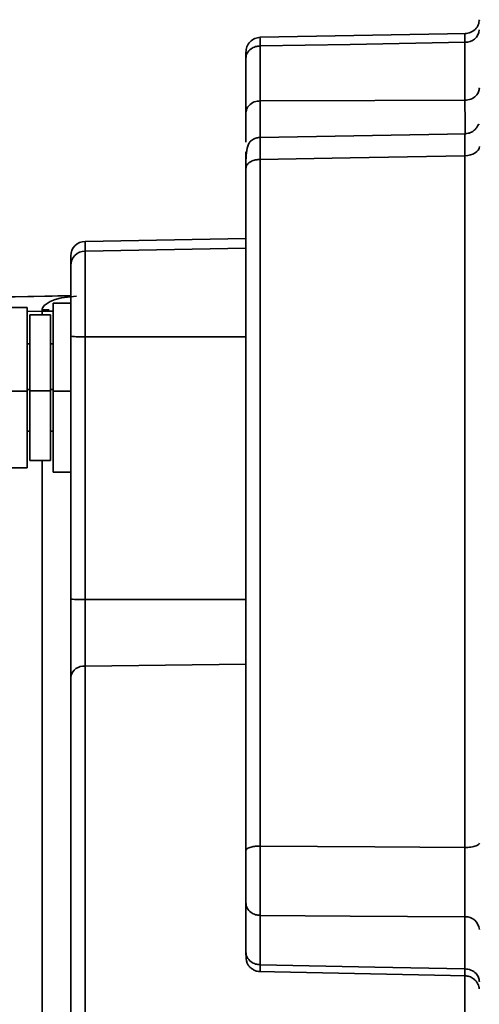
# Model space of a CAD drawing. Header units: millimetres. Extents: x -10540 to 6039, y -7467 to 6433.
# Tile 134 of 236: x -8429 to -8414, y 1931 to 1965. Entities that reach past the tile are written whole.
import ezdxf

# ---------------------------------------------------------------- set-up
doc = ezdxf.new("R2010")
doc.units = ezdxf.units.MM
doc.header["$LTSCALE"] = 8

msp = doc.modelspace()

# ---------------------------------------------------------------- linework, layer by layer
at = {"linetype": 'Continuous', "lineweight": 35}
for p, q in [((-8414.103, 1964.175), (-8421.168, 1964.048)), ((-8421.16, 1963.749), (-8421.16, 1961.867)), ((-8414.146, 1961.888), (-8414.146, 1963.875)), ((-8421.653, 1961.442), (-8421.653, 1963.324)), ((-8414.103, 1960.74), (-8421.168, 1960.614)), ((-8414.146, 1936.263), (-8414.146, 1959.986)), ((-8421.16, 1959.86), (-8421.16, 1936.313)), ((-8421.653, 1936.159), (-8421.653, 1959.548)), ((-8421.653, 1957.144), (-8427.162, 1957.047)), ((-8421.653, 1957.142), (-8427.162, 1957.046)), ((-8427.162, 1957.047), (-8427.162, 1957.046)), ((-8427.162, 1957.046), (-8427.162, 1956.715)), ((-8427.162, 1956.715), (-8421.653, 1956.811)), ((-8427.162, 1956.715), (-8427.162, 1953.777)), ((-8427.653, 1956.215), (-8427.653, 1956.546)), ((-8427.653, 1953.792), (-8427.653, 1956.215)), ((-8427.653, 1955.182), (-8430.434, 1955.13)), ((-8428.563, 1954.847), (-8428.358, 1954.986)), ((-8428.358, 1954.986), (-8428.191, 1955.053)), ((-8427.653, 1954.934), (-8428.253, 1954.934)), ((-8428.253, 1954.934), (-8428.253, 1951.907)), ((-8428.191, 1955.053), (-8427.971, 1955.114)), ((-8427.971, 1955.114), (-8427.459, 1955.166)), ((-8429.153, 1954.784), (-8430.741, 1954.784)), ((-8429.153, 1954.784), (-8429.153, 1951.913)), ((-8428.636, 1954.654), (-8429.153, 1954.645)), ((-8428.636, 1954.534), (-8428.636, 1954.654)), ((-8428.634, 1954.699), (-8428.393, 1954.703)), ((-8428.353, 1954.534), (-8429.053, 1954.534)), ((-8429.053, 1954.534), (-8429.053, 1951.924)), ((-8428.353, 1954.534), (-8428.353, 1951.924)), ((-8429.053, 1953.534), (-8429.153, 1953.534)), ((-8428.253, 1953.534), (-8428.353, 1953.534)), ((-8427.653, 1944.782), (-8427.653, 1953.792)), ((-8427.162, 1953.777), (-8427.162, 1944.767)), ((-8421.653, 1953.774), (-8427.162, 1953.777)), ((-8430.741, 1951.913), (-8429.153, 1951.913)), ((-8429.053, 1951.968), (-8429.153, 1951.968)), ((-8429.153, 1951.913), (-8429.153, 1949.284)), ((-8429.053, 1951.924), (-8428.353, 1951.924)), ((-8429.053, 1951.924), (-8429.053, 1949.534)), ((-8428.253, 1951.968), (-8428.353, 1951.968)), ((-8428.353, 1951.924), (-8428.353, 1949.534)), ((-8428.253, 1951.907), (-8427.653, 1951.907)), ((-8428.253, 1951.907), (-8428.253, 1949.134)), ((-8429.153, 1950.534), (-8429.053, 1950.534)), ((-8428.353, 1950.534), (-8428.253, 1950.534)), ((-8429.053, 1949.534), (-8428.353, 1949.534)), ((-8428.636, 1911.985), (-8428.636, 1949.534)), ((-8430.741, 1949.284), (-8429.153, 1949.284)), ((-8428.253, 1949.134), (-8427.653, 1949.134)), ((-8427.162, 1944.767), (-8427.162, 1942.478)), ((-8427.162, 1944.767), (-8421.653, 1944.763)), ((-8421.653, 1942.545), (-8427.162, 1942.478)), ((-8427.162, 1942.478), (-8427.162, 1911.873)), ((-8427.653, 1911.888), (-8427.653, 1942.13)), ((-8421.653, 1932.683), (-8421.653, 1934.374)), ((-8421.16, 1933.934), (-8421.16, 1932.243)), ((-8414.146, 1932.101), (-8414.146, 1933.886)), ((-8421.215, 1932.006), (-8414.097, 1931.862)), ((-8414.145, 1911.866), (-8414.145, 1931.924))]:
    msp.add_line(p, q, dxfattribs=at)
at = {"linetype": 'Continuous', "lineweight": 35, "flags": 128}
for points in [[(-8414.146, 1963.875), (-8418.074, 1963.804), (-8421.16, 1963.749)], [(-8421.16, 1961.867), (-8417.233, 1961.879), (-8414.146, 1961.888)], [(-8414.146, 1959.986), (-8414.05, 1959.993), (-8413.957, 1960.011), (-8413.872, 1960.04), (-8413.797, 1960.079), (-8413.736, 1960.126), (-8413.691, 1960.18), (-8413.663, 1960.238), (-8413.653, 1960.298)], [(-8414.146, 1959.986), (-8418.074, 1959.915), (-8421.16, 1959.86)], [(-8430.306, 1955.137), (-8428.545, 1955.17), (-8427.653, 1955.187)], [(-8428.636, 1954.654), (-8428.443, 1954.653), (-8428.259, 1954.652), (-8428.253, 1954.652)], [(-8421.16, 1936.313), (-8417.233, 1936.285), (-8414.146, 1936.263)], [(-8414.146, 1933.886), (-8418.074, 1933.913), (-8421.16, 1933.934)], [(-8421.16, 1932.243), (-8417.233, 1932.163), (-8414.146, 1932.101)]]:
    msp.add_lwpolyline(points, dxfattribs=at)
at = {"linetype": 'Continuous', "lineweight": 35}
for centre, radius, start, end in [((-8414.118, 1964.34), 0.466, 266.4561, 355.0771), ((-8427.153, 1956.548), 0.5, 91, 180), ((-8427.154, 1956.546), 0.5, 90.9861, 179.9867), ((-8427.154, 1956.215), 0.5, 90.9861, 179.9867), ((-8427.283, 1957.75), 3.975, 264.6592, 271.7486), ((-8427.283, 1948.74), 3.975, 264.6592, 271.7486), ((-8427.22, 1942.039), 0.442, 82.4186, 168.2072), ((-8414.124, 1933.415), 0.472, 3.784, 92.6602)]:
    msp.add_arc(centre, radius, start, end, dxfattribs=at)
for points, knots in [([(-8413.653, 1964.649), (-8413.66, 1964.591), (-8413.674, 1964.473), (-8413.787, 1964.31), (-8413.954, 1964.197), (-8414.082, 1964.181), (-8414.144, 1964.173)], [0, 0, 0, 0, 0.245357, 0.504301, 0.761109, 1, 1, 1, 1]), ([(-8421.162, 1964.045), (-8421.224, 1964.037), (-8421.352, 1964.021), (-8421.518, 1963.901), (-8421.632, 1963.728), (-8421.647, 1963.595), (-8421.653, 1963.531)], [0, 0, 0, 0, 0.244116, 0.50422, 0.762116, 1, 1, 1, 1]), ([(-8421.168, 1964.017), (-8421.168, 1964.021), (-8421.167, 1964.032), (-8421.163, 1963.856), (-8421.16, 1963.749)], [0, 0, 0, 0, 0.390363, 1, 1, 1, 1]), ([(-8414.146, 1963.875), (-8414.146, 1963.98), (-8414.145, 1964.19), (-8414.144, 1964.166), (-8414.144, 1964.154)], [0, 0, 0, 0, 0.5000412, 1, 1, 1, 1]), ([(-8421.653, 1963.324), (-8421.645, 1963.383), (-8421.627, 1963.508), (-8421.494, 1963.649), (-8421.328, 1963.733), (-8421.215, 1963.744), (-8421.16, 1963.749)], [0, 0, 0, 0, 0.270438, 0.562384, 0.78956, 1, 1, 1, 1]), ([(-8421.653, 1963.324), (-8421.653, 1963.412), (-8421.653, 1963.571), (-8421.653, 1963.532), (-8421.653, 1963.514)], [0, 0, 0, 0, 0.558501, 1, 1, 1, 1]), ([(-8414.146, 1961.888), (-8414.076, 1961.896), (-8413.93, 1961.913), (-8413.765, 1962.028), (-8413.669, 1962.17), (-8413.659, 1962.267), (-8413.653, 1962.313)], [0, 0, 0, 0, 0.270438, 0.562384, 0.78956, 1, 1, 1, 1]), ([(-8421.16, 1961.867), (-8421.231, 1961.859), (-8421.376, 1961.842), (-8421.541, 1961.727), (-8421.637, 1961.585), (-8421.648, 1961.488), (-8421.653, 1961.442)], [0, 0, 0, 0, 0.270438, 0.562384, 0.78956, 1, 1, 1, 1]), ([(-8421.16, 1961.867), (-8421.161, 1961.782), (-8421.162, 1961.612), (-8421.163, 1961.262), (-8421.164, 1960.926), (-8421.164, 1960.698), (-8421.164, 1960.614)], [0, 0, 0, 0, 0.279543, 0.558485, 0.837132, 1, 1, 1, 1]), ([(-8414.143, 1960.741), (-8414.143, 1960.788), (-8414.143, 1960.979), (-8414.143, 1961.282), (-8414.145, 1961.633), (-8414.146, 1961.803), (-8414.146, 1961.888)], [0, 0, 0, 0, 0.1000098, 0.3995893, 0.6994822, 1, 1, 1, 1]), ([(-8421.653, 1960.454), (-8421.653, 1960.479), (-8421.653, 1960.696), (-8421.653, 1961.08), (-8421.653, 1961.321), (-8421.653, 1961.442)], [0, 0, 0, 0, 0.0602474, 0.5299491, 1, 1, 1, 1]), ([(-8413.671, 1961.044), (-8413.671, 1961.051), (-8413.674, 1961.078), (-8413.693, 1961.036), (-8413.723, 1960.985), (-8413.75, 1960.943), (-8413.785, 1960.898), (-8413.827, 1960.856), (-8413.875, 1960.819), (-8413.944, 1960.779), (-8414.037, 1960.748), (-8414.108, 1960.743), (-8414.144, 1960.74)], [0, 0, 0, 0, 0.105039, 0.36764, 0.468889, 0.549044, 0.612718, 0.666881, 0.71794, 0.770095, 0.882107, 1, 1, 1, 1]), ([(-8414.146, 1959.986), (-8414.146, 1960.152), (-8414.145, 1960.483), (-8414.144, 1960.747), (-8414.145, 1960.728), (-8414.145, 1960.719)], [0, 0, 0, 0, 0.333521, 0.666987, 1, 1, 1, 1]), ([(-8421.162, 1960.613), (-8421.202, 1960.61), (-8421.261, 1960.605), (-8421.342, 1960.577), (-8421.401, 1960.549), (-8421.452, 1960.516), (-8421.514, 1960.462), (-8421.596, 1960.337), (-8421.632, 1960.137), (-8421.651, 1959.84), (-8421.653, 1959.646), (-8421.653, 1959.548)], [0, 0, 0, 0, 0.0665437, 0.0992163, 0.1325774, 0.1702885, 0.2161635, 0.3341995, 0.6469106, 0.8224698, 1, 1, 1, 1]), ([(-8421.167, 1960.584), (-8421.168, 1960.588), (-8421.17, 1960.6), (-8421.167, 1960.35), (-8421.163, 1960.02), (-8421.16, 1959.86)], [0, 0, 0, 0, 0.23657, 0.630071, 1, 1, 1, 1]), ([(-8421.653, 1959.548), (-8421.653, 1959.687), (-8421.653, 1959.964), (-8421.653, 1960.126), (-8421.653, 1960.118), (-8421.653, 1959.997), (-8421.653, 1959.936)], [0, 0, 0, 0, 0.279018, 0.558579, 0.779672, 1, 1, 1, 1]), ([(-8421.653, 1959.548), (-8421.645, 1959.592), (-8421.627, 1959.683), (-8421.494, 1959.787), (-8421.328, 1959.848), (-8421.215, 1959.856), (-8421.16, 1959.86)], [0, 0, 0, 0, 0.270438, 0.5623837, 0.7895599, 1, 1, 1, 1]), ([(-8428.636, 1954.654), (-8428.636, 1954.663), (-8428.635, 1954.678), (-8428.635, 1954.693), (-8428.634, 1954.699)], [0, 0, 0, 0, 0.56, 1, 1, 1, 1]), ([(-8428.634, 1954.699), (-8428.633, 1954.712), (-8428.631, 1954.738), (-8428.61, 1954.791), (-8428.583, 1954.824), (-8428.564, 1954.846)], [0, 0, 0, 0, 0.22724, 0.465595, 1, 1, 1, 1]), ([(-8427.653, 1942.13), (-8427.653, 1942.572), (-8427.653, 1943.362), (-8427.653, 1944.347), (-8427.653, 1944.782)], [0, 0, 0, 0, 0.5592107, 1, 1, 1, 1]), ([(-8421.653, 1936.159), (-8421.645, 1936.18), (-8421.627, 1936.225), (-8421.494, 1936.277), (-8421.328, 1936.307), (-8421.215, 1936.311), (-8421.16, 1936.313)], [0, 0, 0, 0, 0.270438, 0.562384, 0.78956, 1, 1, 1, 1]), ([(-8421.16, 1936.313), (-8421.163, 1936.092), (-8421.167, 1935.637), (-8421.17, 1934.936), (-8421.167, 1934.32), (-8421.163, 1934.06), (-8421.16, 1933.934)], [0, 0, 0, 0, 0.242281, 0.5, 0.757719, 1, 1, 1, 1]), ([(-8414.146, 1936.263), (-8414.076, 1936.266), (-8413.93, 1936.272), (-8413.765, 1936.314), (-8413.669, 1936.365), (-8413.659, 1936.4), (-8413.653, 1936.417)], [0, 0, 0, 0, 0.270438, 0.562384, 0.78956, 1, 1, 1, 1]), ([(-8421.653, 1934.374), (-8421.653, 1934.486), (-8421.653, 1934.709), (-8421.653, 1935.207), (-8421.653, 1935.708), (-8421.653, 1936.009), (-8421.653, 1936.159)], [0, 0, 0, 0, 0.2790184, 0.5585795, 0.7796716, 1, 1, 1, 1]), ([(-8414.146, 1933.886), (-8414.146, 1934.017), (-8414.145, 1934.278), (-8414.144, 1934.888), (-8414.145, 1935.579), (-8414.146, 1936.035), (-8414.146, 1936.263)], [0, 0, 0, 0, 0.249999, 0.499957, 0.749574, 1, 1, 1, 1]), ([(-8421.653, 1934.374), (-8421.645, 1934.312), (-8421.627, 1934.184), (-8421.494, 1934.037), (-8421.328, 1933.95), (-8421.215, 1933.939), (-8421.16, 1933.934)], [0, 0, 0, 0, 0.270438, 0.562384, 0.78956, 1, 1, 1, 1]), ([(-8421.653, 1932.683), (-8421.65, 1932.572), (-8421.646, 1932.412), (-8421.603, 1932.281), (-8421.56, 1932.21), (-8421.508, 1932.155), (-8421.466, 1932.119), (-8421.419, 1932.086), (-8421.352, 1932.048), (-8421.264, 1932.014), (-8421.198, 1932.009), (-8421.164, 1932.006)], [0, 0, 0, 0, 0.377907, 0.538625, 0.65816, 0.70383, 0.744253, 0.782951, 0.822591, 0.908319, 1, 1, 1, 1]), ([(-8421.653, 1932.683), (-8421.645, 1932.622), (-8421.627, 1932.493), (-8421.494, 1932.346), (-8421.328, 1932.259), (-8421.215, 1932.248), (-8421.16, 1932.243)], [0, 0, 0, 0, 0.270438, 0.562384, 0.78956, 1, 1, 1, 1]), ([(-8421.16, 1932.243), (-8421.161, 1932.183), (-8421.162, 1932.063), (-8421.163, 1931.999), (-8421.163, 1932.012), (-8421.163, 1932.014)], [0, 0, 0, 0, 0.447648, 0.894333, 1, 1, 1, 1]), ([(-8414.146, 1932.101), (-8414.076, 1932.092), (-8413.93, 1932.075), (-8413.765, 1931.955), (-8413.669, 1931.808), (-8413.659, 1931.708), (-8413.653, 1931.66)], [0, 0, 0, 0, 0.270438, 0.562384, 0.78956, 1, 1, 1, 1]), ([(-8414.143, 1931.872), (-8414.143, 1931.869), (-8414.144, 1931.856), (-8414.145, 1931.92), (-8414.146, 1932.04), (-8414.146, 1932.101)], [0, 0, 0, 0, 0.106694, 0.552882, 1, 1, 1, 1]), ([(-8414.143, 1931.863), (-8414.095, 1931.858), (-8413.99, 1931.847), (-8413.866, 1931.78), (-8413.779, 1931.7), (-8413.731, 1931.635), (-8413.702, 1931.58), (-8413.685, 1931.539), (-8413.672, 1931.5), (-8413.659, 1931.449), (-8413.657, 1931.431), (-8413.656, 1931.418)], [0, 0, 0, 0, 0.170905, 0.371299, 0.483653, 0.595411, 0.650295, 0.705911, 0.765284, 0.832755, 1, 1, 1, 1])]:
    msp.add_open_spline(points, degree=3, knots=knots, dxfattribs=at)

doc.saveas('drawing.dxf')
